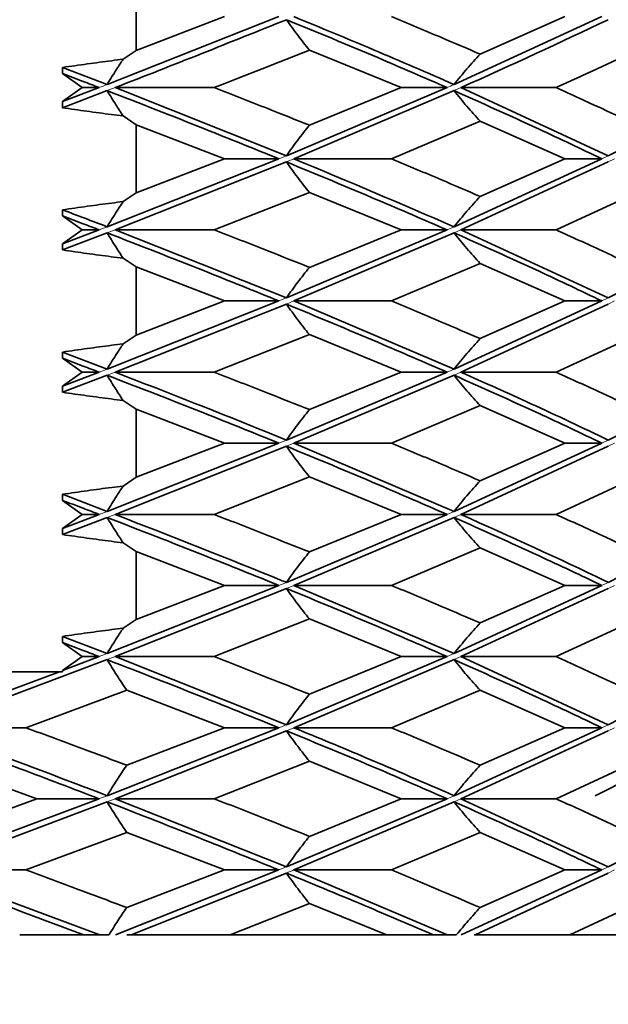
# Model space of a CAD drawing. Header units: millimetres. Extents: x 0 to 1118, y 0 to 864.
# Tile 190 of 200: x 994.53 to 996.47, y 363.32 to 366.56. Entities that reach past the tile are written whole.
import ezdxf

# ---------------------------------------------------------------- set-up
doc = ezdxf.new("R2010")
doc.units = ezdxf.units.MM
doc.layers.add('ALPHAREV', color=7, linetype='Continuous', lineweight=25)
doc.styles.add('SLDTEXTSTYLE0', font='TXT', dxfattribs={"width": 0.605})
doc.dimstyles.new('SLDDIMSTYLE1', dxfattribs={"dimtxt": 3.175, "dimasz": 4.572, "dimexe": 0, "dimexo": 0.0625, "dimgap": 0.79375, "dimtad": 0, "dimtih": 1, "dimtoh": 1, "dimdec": 1, "dimlfac": 3, "dimrnd": 1e-09, "dimzin": 12, "dimdsep": 46, "dimtxsty": 'SLDTEXTSTYLE0', "dimsah": 1, "dimcen": 0.09, "dimadec": 0, "dimazin": 3, "dimtfac": 1, "dimtofl": 0, "dimtmove": 0, "dimatfit": 3, "dimfxl": 1, "dimfrac": 2, "dimtolj": 1, "dimtzin": 12, "dimarcsym": 0})

# ---------------------------------------------------------------- blocks, each defined once
blk = doc.blocks.new('_D_2')
at = {"layer": 'ALPHAREV'}
for p, q in [((996.3598, 507.5805), (1038.0193, 507.5805)), ((1036.4191, 507.5805), (1036.4191, 355.0693)), ((1037.6318, 354.3417), (1036.5404, 354.3417)), ((1036.5404, 354.3417), (1036.5404, 349.4689)), ((1046.1205, 354.3417), (1047.2119, 354.3417)), ((1047.2119, 354.3417), (1047.2119, 349.4689)), ((1036.5404, 349.4689), (1037.6318, 349.4689)), ((1047.2119, 349.4689), (1046.1205, 349.4689)), ((1036.4191, 196.2301), (1036.4191, 348.7413)), ((1000.8414, 196.2301), (1038.0193, 196.2301))]:
    blk.add_line(p, q, dxfattribs=at)
for points in [[(1036.4191, 507.5805), (1035.6571, 503.0085), (1037.1811, 503.0085)], [(1036.4191, 196.2301), (1037.1811, 200.8021), (1035.6571, 200.8021)]]:
    blk.add_solid(points, dxfattribs=at)
at = {"layer": 'ALPHAREV', "char_height": 3.175, "attachment_point": 1, "style": 'SLDTEXTSTYLE0'}
for s, insert in [('934.1', (1024.5349, 353.5617)), ('36.8', (1037.6318, 353.5617))]:
    blk.add_mtext(s, dxfattribs=dict(at, insert=insert))

msp = doc.modelspace()

# ---------------------------------------------------------------- linework, layer by layer
at = {"color": 7, "linetype": 'Continuous', "lineweight": 35}
for p, q in [((994.915, 366.4614), (994.915, 366.685)), ((995.385, 366.573), (994.8195, 366.3492)), ((995.206, 366.573), (994.915, 366.4614)), ((996.4484, 366.573), (995.9615, 366.3492)), ((996.3266, 366.573), (996.0473, 366.4496)), ((994.8722, 366.4325), (994.915, 366.4614)), ((995.4852, 366.4628), (995.7874, 366.3391)), ((994.6726, 366.3853), (994.6726, 366.4055)), ((994.6726, 366.4055), (994.8195, 366.3492)), ((994.7374, 366.3391), (994.6726, 366.3853)), ((994.6726, 366.2929), (994.7374, 366.3391)), ((994.7932, 366.3391), (994.6726, 366.2929)), ((994.7932, 366.3391), (994.7374, 366.3391)), ((994.8456, 366.3391), (995.172, 366.3391)), ((994.8456, 366.3391), (995.4097, 366.1144)), ((995.9385, 366.3391), (995.4097, 366.1144)), ((995.7874, 366.3391), (995.4852, 366.2151)), ((995.9385, 366.3391), (995.7874, 366.3391)), ((995.9843, 366.3391), (996.4694, 366.1144)), ((995.9843, 366.3391), (996.2973, 366.3391)), ((996.9098, 366.3391), (996.4694, 366.1144)), ((994.8195, 366.329), (994.6726, 366.2726)), ((995.9615, 366.329), (995.4344, 366.1043)), ((994.6726, 366.2726), (994.6726, 366.2929)), ((994.915, 366.2165), (994.8722, 366.2455)), ((994.915, 365.9923), (994.915, 366.2165)), ((994.915, 366.2165), (995.206, 366.1043)), ((996.0473, 366.2284), (995.7556, 366.1043)), ((996.0473, 366.2284), (996.3266, 366.1043)), ((995.385, 366.1043), (994.8195, 365.8803)), ((995.206, 366.1043), (994.915, 365.9923)), ((995.385, 366.1043), (995.206, 366.1043)), ((995.4344, 366.1043), (995.7556, 366.1043)), ((996.4484, 366.1043), (995.9615, 365.8803)), ((996.3266, 366.1043), (996.0473, 365.9804)), ((996.4484, 366.1043), (996.3266, 366.1043)), ((995.4097, 366.0942), (994.8456, 365.8702)), ((996.4694, 366.0942), (995.9843, 365.8702)), ((994.8722, 365.9634), (994.915, 365.9923)), ((995.4852, 365.9937), (995.172, 365.8702)), ((995.4852, 365.9937), (995.7874, 365.8702)), ((996.5648, 365.9937), (996.2973, 365.8702)), ((994.6726, 365.9162), (994.6726, 365.9364)), ((994.7374, 365.8702), (994.6726, 365.9162)), ((994.6726, 365.8242), (994.7374, 365.8702)), ((994.7932, 365.8702), (994.6726, 365.8242)), ((994.8195, 365.8602), (994.6726, 365.804)), ((994.7932, 365.8702), (994.7374, 365.8702)), ((994.8456, 365.8702), (995.172, 365.8702)), ((994.8456, 365.8702), (995.4097, 365.6459)), ((995.9385, 365.8702), (995.4097, 365.6459)), ((995.9615, 365.8602), (995.4344, 365.6358)), ((995.7874, 365.8702), (995.4852, 365.7465)), ((995.9385, 365.8702), (995.7874, 365.8702)), ((995.9843, 365.8702), (996.4694, 365.6459)), ((995.9843, 365.8702), (996.2973, 365.8702)), ((996.9098, 365.8702), (996.4694, 365.6459)), ((994.6726, 365.804), (994.6726, 365.8242)), ((994.915, 365.7479), (994.8722, 365.7769)), ((994.915, 365.5236), (994.915, 365.7479)), ((994.915, 365.7479), (995.206, 365.6358)), ((996.0473, 365.7598), (995.7556, 365.6358)), ((996.0473, 365.7598), (996.3266, 365.6358)), ((995.385, 365.6358), (994.8195, 365.4112)), ((995.4097, 365.6256), (994.8456, 365.4011)), ((995.206, 365.6358), (994.915, 365.5236)), ((995.385, 365.6358), (995.206, 365.6358)), ((995.4344, 365.6358), (995.9615, 365.4112)), ((995.4344, 365.6358), (995.7556, 365.6358)), ((996.4484, 365.6358), (995.9615, 365.4112)), ((996.4694, 365.6256), (995.9843, 365.4011)), ((996.3266, 365.6358), (996.0473, 365.5117)), ((996.4484, 365.6358), (996.3266, 365.6358)), ((994.8722, 365.4946), (994.915, 365.5236)), ((995.4852, 365.525), (995.172, 365.4011)), ((995.4852, 365.525), (995.7874, 365.4011)), ((996.5648, 365.525), (996.2973, 365.4011)), ((994.6726, 365.4473), (994.6726, 365.4675)), ((994.6726, 365.4675), (994.8195, 365.4112)), ((994.7374, 365.4011), (994.6726, 365.4473)), ((994.6726, 365.355), (994.7374, 365.4011)), ((994.7932, 365.4011), (994.6726, 365.355)), ((994.8195, 365.391), (994.6726, 365.3349)), ((994.7932, 365.4011), (994.7374, 365.4011)), ((994.8456, 365.4011), (995.172, 365.4011)), ((995.9385, 365.4011), (995.4097, 365.1773)), ((995.9615, 365.391), (995.4344, 365.1672)), ((995.7874, 365.4011), (995.4852, 365.2777)), ((995.9385, 365.4011), (995.7874, 365.4011)), ((995.9843, 365.4011), (996.2973, 365.4011)), ((996.9098, 365.4011), (996.4694, 365.1773)), ((994.6726, 365.3349), (994.6726, 365.355)), ((994.915, 365.2791), (994.8722, 365.308)), ((994.915, 365.055), (994.915, 365.2791)), ((994.915, 365.2791), (995.206, 365.1672)), ((996.0473, 365.2909), (995.7556, 365.1672)), ((996.0473, 365.2909), (996.3266, 365.1672)), ((995.385, 365.1672), (994.8195, 364.9425)), ((995.206, 365.1672), (994.915, 365.055)), ((995.385, 365.1672), (995.206, 365.1672)), ((995.4344, 365.1672), (995.9615, 364.9425)), ((995.4344, 365.1672), (995.7556, 365.1672)), ((996.4484, 365.1672), (995.9615, 364.9425)), ((996.3266, 365.1672), (996.0473, 365.0432)), ((996.4484, 365.1672), (996.3266, 365.1672)), ((995.4097, 365.1571), (994.8456, 364.9324)), ((996.4694, 365.1571), (995.9843, 364.9324)), ((994.8722, 365.026), (994.915, 365.055)), ((995.4852, 365.0565), (995.172, 364.9324)), ((995.4852, 365.0565), (995.7874, 364.9324)), ((996.5648, 365.0565), (996.2973, 364.9324)), ((994.6726, 364.9786), (994.6726, 364.9989)), ((994.6726, 364.9989), (994.8195, 364.9425)), ((994.7374, 364.9324), (994.6726, 364.9786)), ((994.6726, 364.8861), (994.7374, 364.9324)), ((994.7932, 364.9324), (994.6726, 364.8861)), ((994.8195, 364.9223), (994.6726, 364.8659)), ((994.7932, 364.9324), (994.7374, 364.9324)), ((994.8456, 364.9324), (995.172, 364.9324)), ((995.9385, 364.9324), (995.4097, 364.7085)), ((995.9615, 364.9223), (995.4344, 364.6984)), ((995.7874, 364.9324), (995.4852, 364.8086)), ((995.9385, 364.9324), (995.7874, 364.9324)), ((995.9843, 364.9324), (996.2973, 364.9324)), ((996.9098, 364.9324), (996.4694, 364.7085)), ((994.6726, 364.8659), (994.6726, 364.8861)), ((994.915, 364.81), (994.8722, 364.8389)), ((994.915, 364.5865), (994.915, 364.81)), ((994.915, 364.81), (995.206, 364.6984)), ((996.0473, 364.8218), (995.7556, 364.6984)), ((996.0473, 364.8218), (996.3266, 364.6984)), ((995.385, 364.6984), (994.8195, 364.474)), ((995.4097, 364.6883), (994.8456, 364.4639)), ((995.206, 364.6984), (994.915, 364.5865)), ((995.385, 364.6984), (995.206, 364.6984)), ((995.4344, 364.6984), (995.9615, 364.474)), ((995.4344, 364.6984), (995.7556, 364.6984)), ((996.4484, 364.6984), (995.9615, 364.474)), ((996.4694, 364.6883), (995.9843, 364.4639)), ((996.3266, 364.6984), (996.0473, 364.5746)), ((996.4484, 364.6984), (996.3266, 364.6984)), ((994.8722, 364.5575), (994.915, 364.5865)), ((995.4852, 364.5879), (995.172, 364.4639)), ((995.4852, 364.5879), (995.7874, 364.4639)), ((996.5648, 364.5879), (996.2973, 364.4639)), ((994.6726, 364.5102), (994.6726, 364.5304)), ((994.6726, 364.5304), (994.8195, 364.474)), ((994.7374, 364.4639), (994.6726, 364.5102)), ((994.8195, 364.4537), (994.2238, 364.2293)), ((994.6726, 364.4175), (994.7374, 364.4639)), ((994.7932, 364.4639), (994.6726, 364.4175)), ((994.7932, 364.4639), (994.7374, 364.4639)), ((994.8456, 364.4639), (995.172, 364.4639)), ((994.8456, 364.4639), (995.4097, 364.2394)), ((995.9385, 364.4639), (995.4097, 364.2394)), ((995.9615, 364.4537), (995.4344, 364.2293)), ((995.7874, 364.4639), (995.4852, 364.3398)), ((995.9385, 364.4639), (995.7874, 364.4639)), ((995.9843, 364.4639), (996.4694, 364.2394)), ((995.9843, 364.4639), (996.2973, 364.4639)), ((996.9098, 364.4639), (996.4694, 364.2394)), ((994.6726, 364.4139), (994.6726, 364.4175)), ((994.6629, 364.4139), (994.1964, 364.2394)), ((994.4524, 364.4139), (994.6629, 364.4139)), ((994.6629, 364.4139), (994.6726, 364.4139)), ((994.8838, 364.3531), (994.5522, 364.2293)), ((994.8838, 364.3531), (995.206, 364.2293)), ((996.0473, 364.3531), (995.7556, 364.2293)), ((996.0473, 364.3531), (996.3266, 364.2293)), ((994.2238, 364.2293), (994.5522, 364.2293)), ((995.385, 364.2293), (994.8195, 364.0054)), ((995.206, 364.2293), (994.8838, 364.1059)), ((995.385, 364.2293), (995.206, 364.2293)), ((995.4344, 364.2293), (995.7556, 364.2293)), ((996.4484, 364.2293), (995.9615, 364.0054)), ((996.3266, 364.2293), (996.0473, 364.1059)), ((996.4484, 364.2293), (996.3266, 364.2293)), ((996.8712, 364.2293), (996.4265, 364.0054)), ((995.4097, 364.2192), (994.8456, 363.9953)), ((996.4694, 364.2192), (995.9843, 363.9953)), ((994.2489, 364.1191), (994.5881, 363.9953)), ((995.4852, 364.1191), (995.172, 363.9953)), ((995.4852, 364.1191), (995.7874, 363.9953)), ((996.5648, 364.1191), (996.2973, 363.9953)), ((994.7932, 363.9953), (994.1964, 363.7706)), ((994.5881, 363.9953), (994.2489, 363.8713)), ((994.7932, 363.9953), (994.5881, 363.9953)), ((994.8456, 363.9953), (995.172, 363.9953)), ((994.8456, 363.9953), (995.4097, 363.7706)), ((995.9385, 363.9953), (995.4097, 363.7706)), ((995.7874, 363.9953), (995.4852, 363.8713)), ((995.9385, 363.9953), (995.7874, 363.9953)), ((995.9843, 363.9953), (996.4694, 363.7706)), ((995.9843, 363.9953), (996.2973, 363.9953)), ((996.9098, 363.9953), (996.4694, 363.7706)), ((994.8195, 363.9852), (994.2238, 363.7605)), ((995.9615, 363.9852), (995.4344, 363.7605)), ((994.8838, 363.8845), (994.5522, 363.7605)), ((994.8838, 363.8845), (995.206, 363.7605)), ((996.0473, 363.8845), (995.7556, 363.7605)), ((996.0473, 363.8845), (996.3266, 363.7605)), ((994.2238, 363.7605), (994.5522, 363.7605)), ((994.2238, 363.7605), (994.7917, 363.5474)), ((995.385, 363.7605), (994.8467, 363.5472)), ((995.206, 363.7605), (994.8838, 363.6368)), ((995.4097, 363.7504), (994.8989, 363.5472)), ((995.385, 363.7605), (995.206, 363.7605)), ((995.4344, 363.7605), (995.9372, 363.5474)), ((995.4344, 363.7605), (995.7556, 363.7605)), ((996.4484, 363.7605), (995.9853, 363.5472)), ((996.4694, 363.7504), (996.0307, 363.5472)), ((996.3266, 363.7605), (996.0473, 363.6368)), ((996.4484, 363.7605), (996.3266, 363.7605)), ((995.4852, 363.65), (995.225, 363.5472)), ((995.4852, 363.65), (995.7374, 363.5474)), ((996.5648, 363.65), (996.3429, 363.5472)), ((994.5317, 363.5472), (994.739, 363.5472)), ((994.739, 363.5472), (994.7917, 363.5472)), ((994.7917, 363.5472), (994.8258, 363.5472)), ((995.225, 363.5472), (994.8989, 363.5472)), ((995.7374, 363.5472), (995.225, 363.5472)), ((995.7374, 363.5472), (995.8911, 363.5472)), ((995.8911, 363.5472), (995.9372, 363.5472)), ((995.9372, 363.5472), (995.97, 363.5472)), ((996.0307, 363.5472), (996.0283, 363.5472)), ((996.3429, 363.5472), (996.0307, 363.5472)), ((996.7768, 363.5472), (996.3429, 363.5472))]:
    msp.add_line(p, q, dxfattribs=at)
at = {"color": 7, "linetype": 'Continuous', "lineweight": 18}
for p, q in [((994.8456, 366.3391), (994.8195, 366.329)), ((995.9843, 366.3391), (995.9615, 366.329)), ((995.4097, 366.1144), (995.385, 366.1043)), ((995.4344, 366.1043), (995.4097, 366.0942)), ((996.4694, 366.1144), (996.4484, 366.1043)), ((996.4902, 366.1043), (996.4694, 366.0942)), ((994.8195, 365.8803), (994.7932, 365.8702)), ((995.9615, 365.8803), (995.9385, 365.8702)), ((994.8456, 365.8702), (994.8195, 365.8602)), ((995.9843, 365.8702), (995.9615, 365.8602)), ((995.4097, 365.6459), (995.385, 365.6358)), ((995.4344, 365.6358), (995.4097, 365.6256)), ((996.4694, 365.6459), (996.4484, 365.6358)), ((996.4902, 365.6358), (996.4694, 365.6256)), ((994.8195, 365.4112), (994.7932, 365.4011)), ((994.8456, 365.4011), (994.8195, 365.391)), ((995.9615, 365.4112), (995.9385, 365.4011)), ((995.9843, 365.4011), (995.9615, 365.391)), ((995.4097, 365.1773), (995.385, 365.1672)), ((995.4344, 365.1672), (995.4097, 365.1571)), ((996.4694, 365.1773), (996.4484, 365.1672)), ((996.4902, 365.1672), (996.4694, 365.1571)), ((994.8195, 364.9425), (994.7932, 364.9324)), ((995.9615, 364.9425), (995.9385, 364.9324)), ((994.8456, 364.9324), (994.8195, 364.9223)), ((995.9843, 364.9324), (995.9615, 364.9223)), ((995.4097, 364.7085), (995.385, 364.6984)), ((996.4694, 364.7085), (996.4484, 364.6984)), ((995.4344, 364.6984), (995.4097, 364.6883)), ((996.4902, 364.6984), (996.4694, 364.6883)), ((994.8195, 364.474), (994.7932, 364.4639)), ((994.8456, 364.4639), (994.8195, 364.4537)), ((995.9615, 364.474), (995.9385, 364.4639)), ((995.9843, 364.4639), (995.9615, 364.4537)), ((995.4097, 364.2394), (995.385, 364.2293)), ((995.4344, 364.2293), (995.4097, 364.2192)), ((996.4694, 364.2394), (996.4484, 364.2293)), ((996.4902, 364.2293), (996.4694, 364.2192)), ((995.9615, 364.0054), (995.9385, 363.9953)), ((995.9843, 363.9953), (995.9615, 363.9852)), ((995.4097, 363.7706), (995.385, 363.7605)), ((996.4694, 363.7706), (996.4484, 363.7605)), ((996.4902, 363.7605), (996.4694, 363.7504))]:
    msp.add_line(p, q, dxfattribs=at)
at = {"color": 7, "linetype": 'Continuous', "lineweight": 35}
for points, knots in [([(995.4097, 366.5629), (995.2244, 366.4884), (995.039, 366.4139), (994.8458, 366.3392), (994.8456, 366.3391)], [0, 0, 0, 0, 0.999412, 1, 1, 1, 1]), ([(995.4852, 366.4628), (995.4724, 366.4789), (995.4532, 366.5032), (995.4282, 366.5369), (995.4159, 366.5542), (995.4097, 366.5629)], [0, 0, 0, 0, 0.499737, 0.749833, 1, 1, 1, 1]), ([(995.4097, 366.5629), (995.5109, 366.5212), (995.6918, 366.4467), (995.8631, 366.372), (995.9385, 366.3391)], [0, 0, 0, 0, 0.559638, 1, 1, 1, 1]), ([(995.4344, 366.573), (995.5224, 366.5366), (995.7029, 366.4621), (995.8739, 366.3875), (995.9615, 366.3492)], [0, 0, 0, 0, 0.487665, 1, 1, 1, 1]), ([(995.7556, 366.573), (995.8109, 366.5499), (995.9096, 366.5087), (996.0053, 366.4676), (996.0473, 366.4496)], [0, 0, 0, 0, 0.560263, 1, 1, 1, 1]), ([(996.4694, 366.5629), (996.3112, 366.4884), (996.153, 366.4139), (995.9844, 366.3392), (995.9843, 366.3391)], [0, 0, 0, 0, 0.999412, 1, 1, 1, 1]), ([(995.4852, 366.4628), (995.3818, 366.4216), (995.2782, 366.3804), (995.1721, 366.3392), (995.172, 366.3391)], [0, 0, 0, 0, 0.998936, 1, 1, 1, 1]), ([(996.5648, 366.4628), (996.4769, 366.4216), (996.3888, 366.3804), (996.2974, 366.3392), (996.2973, 366.3391)], [0, 0, 0, 0, 0.998936, 1, 1, 1, 1]), ([(994.6726, 366.4055), (994.6997, 366.4094), (994.7537, 366.4172), (994.8203, 366.426), (994.8597, 366.4309), (994.8722, 366.4325)], [0, 0, 0, 0, 0.408963, 0.811448, 1, 1, 1, 1]), ([(994.8722, 366.4325), (994.8652, 366.4219), (994.8528, 366.4031), (994.8352, 366.3753), (994.8247, 366.3579), (994.8195, 366.3492)], [0, 0, 0, 0, 0.3927661, 0.69634, 1, 1, 1, 1]), ([(996.0473, 366.4496), (996.0328, 366.4334), (996.0109, 366.4091), (995.9825, 366.3753), (995.9685, 366.3579), (995.9615, 366.3492)], [0, 0, 0, 0, 0.499732, 0.749831, 1, 1, 1, 1]), ([(994.6726, 366.3853), (994.6952, 366.3767), (994.7355, 366.3613), (994.7756, 366.3459), (994.7932, 366.3391)], [0, 0, 0, 0, 0.559899, 1, 1, 1, 1]), ([(995.172, 366.3391), (995.2312, 366.316), (995.3369, 366.2747), (995.4399, 366.2333), (995.4852, 366.2151)], [0, 0, 0, 0, 0.559869, 1, 1, 1, 1]), ([(996.2973, 366.3391), (996.3482, 366.316), (996.439, 366.2747), (996.5264, 366.2333), (996.5648, 366.2151)], [0, 0, 0, 0, 0.559869, 1, 1, 1, 1]), ([(994.8722, 366.2455), (994.8641, 366.2578), (994.8462, 366.2849), (994.8289, 366.3134), (994.8195, 366.329)], [0, 0, 0, 0, 0.45493, 1, 1, 1, 1]), ([(994.8195, 366.329), (994.9272, 366.2871), (995.1197, 366.2122), (995.3039, 366.1372), (995.385, 366.1043)], [0, 0, 0, 0, 0.559939, 1, 1, 1, 1]), ([(996.0473, 366.2284), (996.0328, 366.2446), (996.011, 366.269), (995.9825, 366.3029), (995.9685, 366.3203), (995.9615, 366.329)], [0, 0, 0, 0, 0.499751, 0.749843, 1, 1, 1, 1]), ([(995.9615, 366.329), (996.0552, 366.2871), (996.2226, 366.2122), (996.3794, 366.1372), (996.4484, 366.1043)], [0, 0, 0, 0, 0.559939, 1, 1, 1, 1]), ([(994.8722, 366.2455), (994.8592, 366.2471), (994.8194, 366.2522), (994.7528, 366.261), (994.6993, 366.2688), (994.6726, 366.2726)], [0, 0, 0, 0, 0.194971, 0.59747, 1, 1, 1, 1]), ([(995.4852, 366.2151), (995.4724, 366.1988), (995.4532, 366.1744), (995.4282, 366.1405), (995.4159, 366.1231), (995.4097, 366.1144)], [0, 0, 0, 0, 0.499748, 0.74984, 1, 1, 1, 1]), ([(995.4344, 366.1043), (995.613, 366.0296), (995.792, 365.9549), (995.9612, 365.8804), (995.9615, 365.8803)], [0, 0, 0, 0, 0.998636, 1, 1, 1, 1]), ([(995.7556, 366.1043), (995.8109, 366.0811), (995.9096, 366.0398), (996.0053, 365.9986), (996.0473, 365.9804)], [0, 0, 0, 0, 0.560245, 1, 1, 1, 1]), ([(995.4852, 365.9937), (995.4724, 366.0099), (995.4532, 366.0342), (995.4282, 366.0681), (995.4159, 366.0855), (995.4097, 366.0942)], [0, 0, 0, 0, 0.499736, 0.749833, 1, 1, 1, 1]), ([(995.4097, 366.0942), (995.511, 366.0522), (995.6918, 365.9774), (995.8632, 365.903), (995.9385, 365.8702)], [0, 0, 0, 0, 0.560525, 1, 1, 1, 1]), ([(996.0473, 365.9804), (996.0328, 365.9642), (996.011, 365.9399), (995.9825, 365.9063), (995.9685, 365.889), (995.9615, 365.8803)], [0, 0, 0, 0, 0.49976, 0.749847, 1, 1, 1, 1]), ([(994.6726, 365.9364), (994.6997, 365.9403), (994.7537, 365.948), (994.8203, 365.9568), (994.8597, 365.9618), (994.8722, 365.9634)], [0, 0, 0, 0, 0.408969, 0.811454, 1, 1, 1, 1]), ([(994.8722, 365.9634), (994.8652, 365.9528), (994.8528, 365.934), (994.8352, 365.9063), (994.8247, 365.889), (994.8195, 365.8803)], [0, 0, 0, 0, 0.392655, 0.696287, 1, 1, 1, 1]), ([(994.6726, 365.9364), (994.7214, 365.9178), (994.7705, 365.8991), (994.8192, 365.8804), (994.8195, 365.8803)], [0, 0, 0, 0, 0.994565, 1, 1, 1, 1]), ([(994.6726, 365.9162), (994.6952, 365.9077), (994.7355, 365.8923), (994.7756, 365.877), (994.7932, 365.8702)], [0, 0, 0, 0, 0.559864, 1, 1, 1, 1]), ([(994.8722, 365.7769), (994.8641, 365.7892), (994.8463, 365.8162), (994.8289, 365.8447), (994.8195, 365.8602)], [0, 0, 0, 0, 0.454928, 1, 1, 1, 1]), ([(994.8195, 365.8602), (994.9272, 365.8184), (995.1197, 365.7437), (995.3039, 365.6688), (995.385, 365.6358)], [0, 0, 0, 0, 0.5596229, 1, 1, 1, 1]), ([(995.172, 365.8702), (995.2312, 365.8472), (995.3368, 365.806), (995.4398, 365.7647), (995.4852, 365.7465)], [0, 0, 0, 0, 0.559695, 1, 1, 1, 1]), ([(996.0473, 365.7598), (996.0328, 365.776), (996.011, 365.8004), (995.9825, 365.8342), (995.9685, 365.8515), (995.9615, 365.8602)], [0, 0, 0, 0, 0.499759, 0.749848, 1, 1, 1, 1]), ([(995.9615, 365.8602), (996.0552, 365.8184), (996.2226, 365.7437), (996.3794, 365.6688), (996.4484, 365.6358)], [0, 0, 0, 0, 0.559623, 1, 1, 1, 1]), ([(996.2973, 365.8702), (996.3482, 365.8472), (996.439, 365.806), (996.5263, 365.7647), (996.5648, 365.7465)], [0, 0, 0, 0, 0.5596953, 1, 1, 1, 1]), ([(994.8722, 365.7769), (994.8592, 365.7785), (994.8194, 365.7836), (994.7528, 365.7924), (994.6993, 365.8001), (994.6726, 365.804)], [0, 0, 0, 0, 0.194985, 0.597477, 1, 1, 1, 1]), ([(995.4852, 365.7465), (995.4724, 365.7303), (995.4532, 365.7059), (995.4282, 365.672), (995.4159, 365.6546), (995.4097, 365.6459)], [0, 0, 0, 0, 0.49974, 0.749836, 1, 1, 1, 1]), ([(995.4852, 365.525), (995.4724, 365.5412), (995.4532, 365.5656), (995.4282, 365.5995), (995.4159, 365.6169), (995.4097, 365.6256)], [0, 0, 0, 0, 0.499743, 0.749837, 1, 1, 1, 1]), ([(995.4097, 365.6256), (995.511, 365.5836), (995.6918, 365.5087), (995.8632, 365.434), (995.9385, 365.4011)], [0, 0, 0, 0, 0.560308, 1, 1, 1, 1]), ([(995.7556, 365.6358), (995.8109, 365.6126), (995.9096, 365.5712), (996.0053, 365.5299), (996.0473, 365.5117)], [0, 0, 0, 0, 0.560071, 1, 1, 1, 1]), ([(994.6726, 365.4675), (994.6997, 365.4714), (994.7537, 365.4792), (994.8203, 365.488), (994.8597, 365.493), (994.8722, 365.4946)], [0, 0, 0, 0, 0.408942, 0.811439, 1, 1, 1, 1]), ([(994.8722, 365.4946), (994.8652, 365.4839), (994.8528, 365.4651), (994.8352, 365.4372), (994.8247, 365.4199), (994.8195, 365.4112)], [0, 0, 0, 0, 0.392682, 0.696302, 1, 1, 1, 1]), ([(996.0473, 365.5117), (996.0328, 365.4954), (996.011, 365.4711), (995.9825, 365.4372), (995.9685, 365.4199), (995.9615, 365.4112)], [0, 0, 0, 0, 0.499756, 0.749846, 1, 1, 1, 1]), ([(994.6726, 365.4473), (994.6952, 365.4387), (994.7355, 365.4233), (994.7756, 365.4079), (994.7932, 365.4011)], [0, 0, 0, 0, 0.560116, 1, 1, 1, 1]), ([(994.8722, 365.308), (994.8641, 365.3202), (994.8462, 365.3471), (994.8289, 365.3755), (994.8195, 365.391)], [0, 0, 0, 0, 0.4549649, 1, 1, 1, 1]), ([(994.8195, 365.391), (994.9272, 365.3494), (995.1197, 365.2749), (995.3039, 365.2002), (995.385, 365.1672)], [0, 0, 0, 0, 0.559537, 1, 1, 1, 1]), ([(994.8456, 365.4011), (994.9349, 365.3665), (995.1272, 365.2921), (995.3112, 365.2174), (995.4097, 365.1773)], [0, 0, 0, 0, 0.464443, 1, 1, 1, 1]), ([(995.172, 365.4011), (995.2312, 365.3781), (995.3369, 365.3369), (995.4399, 365.2958), (995.4852, 365.2777)], [0, 0, 0, 0, 0.560081, 1, 1, 1, 1]), ([(996.0473, 365.2909), (996.0328, 365.3071), (996.011, 365.3314), (995.9825, 365.3651), (995.9685, 365.3824), (995.9615, 365.391)], [0, 0, 0, 0, 0.499745, 0.749837, 1, 1, 1, 1]), ([(995.9615, 365.391), (996.0552, 365.3494), (996.2226, 365.2749), (996.3794, 365.2002), (996.4484, 365.1672)], [0, 0, 0, 0, 0.5595371, 1, 1, 1, 1]), ([(995.9843, 365.4011), (996.0619, 365.3665), (996.2291, 365.2921), (996.3856, 365.2174), (996.4694, 365.1773)], [0, 0, 0, 0, 0.464443, 1, 1, 1, 1]), ([(996.2973, 365.4011), (996.3482, 365.3781), (996.439, 365.3369), (996.5264, 365.2958), (996.5648, 365.2777)], [0, 0, 0, 0, 0.560081, 1, 1, 1, 1]), ([(994.8722, 365.308), (994.8592, 365.3096), (994.8194, 365.3146), (994.7528, 365.3234), (994.6993, 365.3311), (994.6726, 365.3349)], [0, 0, 0, 0, 0.1950122, 0.5974909, 1, 1, 1, 1]), ([(995.4852, 365.2777), (995.4724, 365.2615), (995.4532, 365.2372), (995.4282, 365.2034), (995.4159, 365.186), (995.4097, 365.1773)], [0, 0, 0, 0, 0.499733, 0.749831, 1, 1, 1, 1]), ([(995.7556, 365.1672), (995.8109, 365.1441), (995.9096, 365.1027), (996.0052, 365.0614), (996.0473, 365.0432)], [0, 0, 0, 0, 0.559898, 1, 1, 1, 1]), ([(995.4852, 365.0565), (995.4724, 365.0727), (995.4532, 365.0971), (995.4282, 365.131), (995.4159, 365.1484), (995.4097, 365.1571)], [0, 0, 0, 0, 0.49975, 0.749842, 1, 1, 1, 1]), ([(995.4097, 365.1571), (995.511, 365.1152), (995.6918, 365.0402), (995.8631, 364.9653), (995.9385, 364.9324)], [0, 0, 0, 0, 0.559992, 1, 1, 1, 1]), ([(996.0473, 365.0432), (996.0328, 365.0269), (996.011, 365.0025), (995.9825, 364.9686), (995.9685, 364.9512), (995.9615, 364.9425)], [0, 0, 0, 0, 0.499749, 0.749841, 1, 1, 1, 1]), ([(994.6726, 364.9989), (994.6997, 365.0028), (994.7537, 365.0106), (994.8203, 365.0195), (994.8597, 365.0244), (994.8722, 365.026)], [0, 0, 0, 0, 0.408931, 0.811432, 1, 1, 1, 1]), ([(994.8722, 365.026), (994.8652, 365.0154), (994.8528, 364.9965), (994.8352, 364.9686), (994.8247, 364.9512), (994.8195, 364.9425)], [0, 0, 0, 0, 0.392715, 0.696317, 1, 1, 1, 1]), ([(994.6726, 364.9786), (994.6952, 364.97), (994.7355, 364.9546), (994.7756, 364.9392), (994.7932, 364.9324)], [0, 0, 0, 0, 0.560051, 1, 1, 1, 1]), ([(994.8722, 364.8389), (994.8641, 364.8512), (994.8462, 364.8782), (994.8289, 364.9067), (994.8195, 364.9223)], [0, 0, 0, 0, 0.454982, 1, 1, 1, 1]), ([(994.8195, 364.9223), (994.9273, 364.8804), (995.1197, 364.8056), (995.304, 364.7311), (995.385, 364.6984)], [0, 0, 0, 0, 0.560454, 1, 1, 1, 1]), ([(994.8456, 364.9324), (995.0319, 364.8595), (995.2228, 364.7849), (995.4052, 364.7103), (995.4097, 364.7085)], [0, 0, 0, 0, 0.975437, 1, 1, 1, 1]), ([(995.172, 364.9324), (995.2312, 364.9092), (995.3369, 364.8679), (995.4399, 364.8267), (995.4852, 364.8086)], [0, 0, 0, 0, 0.560274, 1, 1, 1, 1]), ([(996.0473, 364.8218), (996.0328, 364.838), (996.0109, 364.8624), (995.9825, 364.8962), (995.9685, 364.9136), (995.9615, 364.9223)], [0, 0, 0, 0, 0.499734, 0.749832, 1, 1, 1, 1]), ([(995.9615, 364.9223), (996.0553, 364.8804), (996.2226, 364.8056), (996.3795, 364.7311), (996.4484, 364.6984)], [0, 0, 0, 0, 0.560454, 1, 1, 1, 1]), ([(995.9843, 364.9324), (996.1456, 364.8595), (996.311, 364.7849), (996.4656, 364.7103), (996.4694, 364.7085)], [0, 0, 0, 0, 0.975437, 1, 1, 1, 1]), ([(996.2973, 364.9324), (996.3482, 364.9092), (996.439, 364.8679), (996.5264, 364.8267), (996.5648, 364.8086)], [0, 0, 0, 0, 0.560274, 1, 1, 1, 1]), ([(994.8722, 364.8389), (994.8592, 364.8405), (994.8194, 364.8455), (994.7528, 364.8544), (994.6993, 364.8621), (994.6726, 364.8659)], [0, 0, 0, 0, 0.194991, 0.59748, 1, 1, 1, 1]), ([(995.4852, 364.8086), (995.4724, 364.7924), (995.4532, 364.7681), (995.4282, 364.7345), (995.4159, 364.7172), (995.4097, 364.7085)], [0, 0, 0, 0, 0.499754, 0.749841, 1, 1, 1, 1]), ([(995.4852, 364.5879), (995.4724, 364.6041), (995.4532, 364.6285), (995.4282, 364.6623), (995.4159, 364.6797), (995.4097, 364.6883)], [0, 0, 0, 0, 0.499758, 0.749847, 1, 1, 1, 1]), ([(995.4097, 364.6883), (995.5109, 364.6465), (995.6918, 364.5718), (995.8631, 364.4968), (995.9385, 364.4639)], [0, 0, 0, 0, 0.5596756, 1, 1, 1, 1]), ([(995.7556, 364.6984), (995.8109, 364.6754), (995.9096, 364.6341), (996.0052, 364.5928), (996.0473, 364.5746)], [0, 0, 0, 0, 0.559724, 1, 1, 1, 1]), ([(994.6726, 364.5304), (994.6997, 364.5343), (994.7537, 364.5421), (994.8203, 364.551), (994.8597, 364.5559), (994.8722, 364.5575)], [0, 0, 0, 0, 0.408934, 0.811433, 1, 1, 1, 1]), ([(994.8722, 364.5575), (994.8652, 364.5469), (994.8528, 364.528), (994.8352, 364.5001), (994.8247, 364.4827), (994.8195, 364.474)], [0, 0, 0, 0, 0.392741, 0.696329, 1, 1, 1, 1]), ([(996.0473, 364.5746), (996.0328, 364.5584), (996.011, 364.534), (995.9825, 364.5001), (995.9685, 364.4827), (995.9615, 364.474)], [0, 0, 0, 0, 0.499742, 0.749837, 1, 1, 1, 1]), ([(994.6726, 364.5102), (994.6952, 364.5015), (994.7355, 364.4861), (994.7756, 364.4706), (994.7932, 364.4639)], [0, 0, 0, 0, 0.559986, 1, 1, 1, 1]), ([(994.8838, 364.3531), (994.8729, 364.3693), (994.8565, 364.3937), (994.8352, 364.4276), (994.8247, 364.445), (994.8195, 364.4537)], [0, 0, 0, 0, 0.499742, 0.749837, 1, 1, 1, 1]), ([(994.8195, 364.4537), (994.9273, 364.4117), (995.1197, 364.3368), (995.304, 364.2621), (995.385, 364.2293)], [0, 0, 0, 0, 0.560361, 1, 1, 1, 1]), ([(995.172, 364.4639), (995.2312, 364.4407), (995.3369, 364.3993), (995.4399, 364.358), (995.4852, 364.3398)], [0, 0, 0, 0, 0.5601, 1, 1, 1, 1]), ([(996.0473, 364.3531), (996.0328, 364.3693), (996.011, 364.3937), (995.9825, 364.4276), (995.9685, 364.445), (995.9615, 364.4537)], [0, 0, 0, 0, 0.499742, 0.749837, 1, 1, 1, 1]), ([(995.9615, 364.4537), (996.0553, 364.4117), (996.2226, 364.3368), (996.3795, 364.2621), (996.4484, 364.2293)], [0, 0, 0, 0, 0.560361, 1, 1, 1, 1]), ([(996.2973, 364.4639), (996.3482, 364.4407), (996.439, 364.3993), (996.5264, 364.358), (996.5648, 364.3398)], [0, 0, 0, 0, 0.5601, 1, 1, 1, 1]), ([(995.4852, 364.3398), (995.4724, 364.3236), (995.4532, 364.2992), (995.4282, 364.2654), (995.4159, 364.248), (995.4097, 364.2394)], [0, 0, 0, 0, 0.499758, 0.749847, 1, 1, 1, 1]), ([(994.2238, 364.2293), (994.313, 364.1964), (994.5152, 364.122), (994.7104, 364.0472), (994.8195, 364.0054)], [0, 0, 0, 0, 0.441243, 1, 1, 1, 1]), ([(994.5522, 364.2293), (994.6147, 364.2063), (994.7263, 364.1652), (994.8357, 364.124), (994.8838, 364.1059)], [0, 0, 0, 0, 0.559866, 1, 1, 1, 1]), ([(995.4344, 364.2293), (995.5141, 364.1964), (995.6947, 364.122), (995.8658, 364.0472), (995.9615, 364.0054)], [0, 0, 0, 0, 0.441243, 1, 1, 1, 1]), ([(995.7556, 364.2293), (995.8109, 364.2063), (995.9096, 364.1652), (996.0052, 364.124), (996.0473, 364.1059)], [0, 0, 0, 0, 0.559866, 1, 1, 1, 1]), ([(994.1964, 364.2192), (994.3095, 364.1775), (994.5118, 364.1031), (994.7072, 364.0283), (994.7932, 363.9953)], [0, 0, 0, 0, 0.559475, 1, 1, 1, 1]), ([(995.4852, 364.1191), (995.4724, 364.1353), (995.4532, 364.1596), (995.4282, 364.1932), (995.4159, 364.2105), (995.4097, 364.2192)], [0, 0, 0, 0, 0.499754, 0.749841, 1, 1, 1, 1]), ([(995.4097, 364.2192), (995.5109, 364.1775), (995.6918, 364.1031), (995.8631, 364.0283), (995.9385, 363.9953)], [0, 0, 0, 0, 0.559475, 1, 1, 1, 1]), ([(994.8838, 364.1059), (994.8729, 364.0897), (994.8565, 364.0653), (994.8352, 364.0315), (994.8247, 364.0141), (994.8195, 364.0054)], [0, 0, 0, 0, 0.499734, 0.749832, 1, 1, 1, 1]), ([(996.0473, 364.1059), (996.0328, 364.0897), (996.0109, 364.0653), (995.9825, 364.0315), (995.9685, 364.0141), (995.9615, 364.0054)], [0, 0, 0, 0, 0.499734, 0.749832, 1, 1, 1, 1]), ([(995.172, 363.9953), (995.2312, 363.9722), (995.3369, 363.9308), (995.4399, 363.8895), (995.4852, 363.8713)], [0, 0, 0, 0, 0.559927, 1, 1, 1, 1]), ([(996.2973, 363.9953), (996.3482, 363.9722), (996.439, 363.9308), (996.5264, 363.8895), (996.5648, 363.8713)], [0, 0, 0, 0, 0.559927, 1, 1, 1, 1]), ([(994.8838, 363.8845), (994.8729, 363.9008), (994.8565, 363.9252), (994.8352, 363.9591), (994.8247, 363.9765), (994.8195, 363.9852)], [0, 0, 0, 0, 0.499749, 0.749841, 1, 1, 1, 1]), ([(994.8195, 363.9852), (994.9272, 363.9432), (995.1197, 363.8683), (995.3039, 363.7934), (995.385, 363.7605)], [0, 0, 0, 0, 0.560044, 1, 1, 1, 1]), ([(996.0473, 363.8845), (996.0328, 363.9008), (996.011, 363.9252), (995.9825, 363.9591), (995.9685, 363.9765), (995.9615, 363.9852)], [0, 0, 0, 0, 0.499749, 0.749841, 1, 1, 1, 1]), ([(995.9615, 363.9852), (996.0552, 363.9432), (996.2226, 363.8683), (996.3794, 363.7934), (996.4484, 363.7605)], [0, 0, 0, 0, 0.560044, 1, 1, 1, 1]), ([(995.4852, 363.8713), (995.4724, 363.855), (995.4532, 363.8306), (995.4282, 363.7967), (995.4159, 363.7793), (995.4097, 363.7706)], [0, 0, 0, 0, 0.49975, 0.749842, 1, 1, 1, 1]), ([(994.1964, 363.7504), (994.2992, 363.7124), (994.4827, 363.6446), (994.6607, 363.577), (994.739, 363.5474)], [0, 0, 0, 0, 0.5604125, 1, 1, 1, 1]), ([(994.5522, 363.7605), (994.6147, 363.7373), (994.7263, 363.696), (994.8357, 363.6549), (994.8838, 363.6368)], [0, 0, 0, 0, 0.560303, 1, 1, 1, 1]), ([(995.4852, 363.65), (995.4724, 363.6662), (995.4532, 363.6905), (995.4282, 363.7243), (995.4159, 363.7417), (995.4097, 363.7504)], [0, 0, 0, 0, 0.499733, 0.749831, 1, 1, 1, 1]), ([(995.4097, 363.7504), (995.5017, 363.7124), (995.6658, 363.6446), (995.8223, 363.577), (995.8911, 363.5474)], [0, 0, 0, 0, 0.560413, 1, 1, 1, 1]), ([(995.7556, 363.7605), (995.8109, 363.7373), (995.9096, 363.696), (996.0053, 363.6549), (996.0473, 363.6368)], [0, 0, 0, 0, 0.560303, 1, 1, 1, 1]), ([(994.8838, 363.6368), (994.874, 363.6223), (994.8544, 363.5933), (994.8354, 363.5627), (994.8259, 363.5474)], [0, 0, 0, 0, 0.4998068, 1, 1, 1, 1]), ([(996.0473, 363.6368), (996.0343, 363.6223), (996.0081, 363.5933), (995.9828, 363.5627), (995.9701, 363.5474)], [0, 0, 0, 0, 0.499807, 1, 1, 1, 1]), ([(994.8989, 363.5472), (994.8945, 363.5472), (994.8897, 363.5472), (994.8848, 363.5472), (994.8842, 363.5472)], [0, 0, 0, 0, 0.893314, 1, 1, 1, 1])]:
    msp.add_open_spline(points, degree=3, knots=knots, dxfattribs=at)
at = {"color": 7, "linetype": 'Continuous', "lineweight": 18}
for points, knots in [([(994.8195, 366.3492), (994.8108, 366.3459), (994.8021, 366.3425), (994.7933, 366.3392), (994.7932, 366.3391)], [0, 0, 0, 0, 0.986969, 1, 1, 1, 1]), ([(995.9615, 366.3492), (995.9539, 366.3459), (995.9463, 366.3425), (995.9386, 366.3392), (995.9385, 366.3391)], [0, 0, 0, 0, 0.9869688, 1, 1, 1, 1]), ([(994.8195, 364.0054), (994.8173, 364.0046), (994.8118, 364.0025), (994.8031, 363.9991), (994.7965, 363.9966), (994.7932, 363.9953)], [0, 0, 0, 0, 0.249999, 0.624999, 1, 1, 1, 1]), ([(994.8195, 363.9852), (994.8219, 363.9862), (994.8269, 363.9881), (994.8356, 363.9914), (994.8419, 363.9939), (994.8456, 363.9953)], [0, 0, 0, 0, 0.283601, 0.567202, 1, 1, 1, 1]), ([(995.4097, 363.7504), (995.4118, 363.7512), (995.416, 363.7529), (995.4242, 363.7563), (995.4303, 363.7588), (995.4344, 363.7605)], [0, 0, 0, 0, 0.25519, 0.51038, 1, 1, 1, 1])]:
    msp.add_open_spline(points, degree=3, knots=knots, dxfattribs=at)

# ---------------------------------------------------------------- dimensions: what is measured, and where the dimension line sits
at = {"layer": 'ALPHAREV'}
dim = msp.add_linear_dim(base=(1036.4191, 196.2301), p1=(994.7596, 507.5805), p2=(999.2412, 196.2301), angle=90, dimstyle='SLDDIMSTYLE1', dxfattribs=at)
dim.commit()
dim.dimension.update_dxf_attribs({"geometry": '_D_2', "text_midpoint": (1036.4191, 351.9053), "dimtype": 160})

doc.saveas('drawing.dxf')
